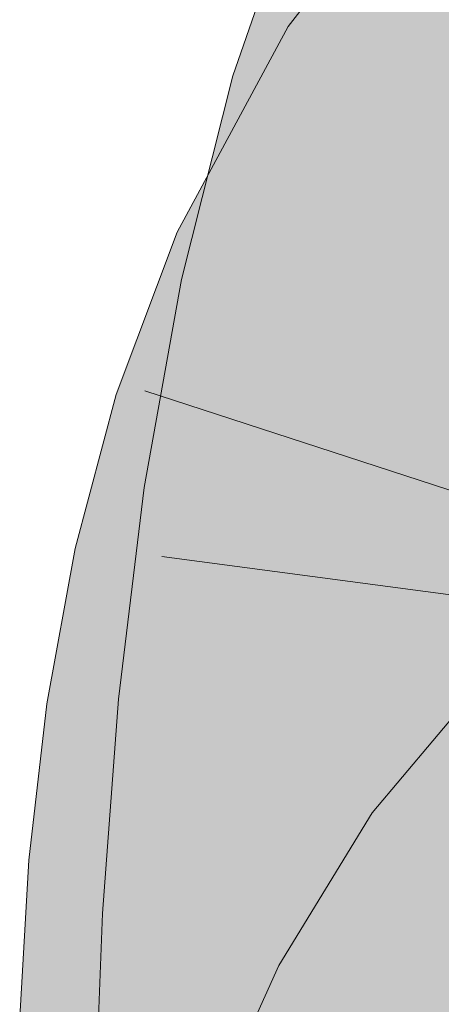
# Model space of a CAD drawing. Extents: x -420 to 300, y 62 to 1162.
# Tile 111 of 256: x 194.209 to 194.331, y 723.578 to 723.863. Entities that reach past the tile are written whole.
import ezdxf

# ---------------------------------------------------------------- set-up
doc = ezdxf.new("R2010")
doc.units = 0
doc.layers.get('0').update_dxf_attribs({"lineweight": 35})
doc.layers.add('E_Leerrohr 25-A06G9FCX8I', color=7, linetype='Continuous', lineweight=9, true_color=0xff8000)
doc.layers.add('E_Leerrohr 25-Shading', color=7, linetype='Continuous', lineweight=9, true_color=0xff8000)

# ---------------------------------------------------------------- blocks, each defined once
blk = doc.blocks.new('Shading-A06G9EZD8I', base_point=(169.78319, 721.9892))
at = {"layer": 'E_Leerrohr 25-Shading', "color": 43, "true_color": 0xd7ab7f}
for points in [[(194.33403, 723.86285), (194.35637, 723.89172), (194.28639, 723.8609), (194.3293, 723.91638)], [(194.31801, 723.89307), (194.29016, 723.90411), (194.28676, 723.84186), (194.27043, 723.84668)], [(194.30554, 723.8363), (194.32417, 723.89056), (194.28676, 723.84186), (194.31801, 723.89307)], [(194.33403, 723.86285), (194.28639, 723.8609), (194.30814, 723.84686)], [(194.31714, 723.841), (194.33403, 723.86285), (194.30814, 723.84686)], [(194.25948, 723.79889), (194.30814, 723.84686), (194.28357, 723.85565), (194.28639, 723.8609)], [(194.28357, 723.85565), (194.25427, 723.80133), (194.25818, 723.7995)], [(194.25948, 723.79889), (194.28357, 723.85565), (194.25818, 723.7995)], [(194.26189, 723.79779), (194.30814, 723.84686), (194.26567, 723.80499)], [(194.26189, 723.79779), (194.28746, 723.78589), (194.30814, 723.84686), (194.31714, 723.841)], [(194.26955, 723.84314), (194.28676, 723.84186), (194.27043, 723.84668)], [(194.26595, 723.81671), (194.26955, 723.84314), (194.26314, 723.81775)], [(194.26616, 723.81659), (194.26955, 723.84314), (194.26595, 723.81665)], [(194.26955, 723.84314), (194.26616, 723.81659), (194.28676, 723.84186), (194.27431, 723.81354)], [(194.27576, 723.81293), (194.28676, 723.84186), (194.27431, 723.81348)], [(194.28676, 723.84186), (194.27576, 723.81293), (194.30554, 723.8363), (194.29758, 723.80475)], [(194.26181, 723.78632), (194.26595, 723.81671), (194.25554, 723.78766), (194.26314, 723.81775)], [(194.26181, 723.78632), (194.26228, 723.78619), (194.26595, 723.81665), (194.26616, 723.81659)], [(194.26616, 723.81659), (194.26228, 723.78619), (194.27431, 723.81354)], [(194.26779, 723.79871), (194.26532, 723.78552), (194.27431, 723.81348), (194.27576, 723.81293)], [(194.27576, 723.81293), (194.26532, 723.78552), (194.29758, 723.80475), (194.29134, 723.77997)], [(194.25948, 723.79889), (194.26189, 723.79779), (194.26567, 723.80499)], [(194.25948, 723.79889), (194.25427, 723.80133), (194.24564, 723.77832)], [(194.24564, 723.77832), (194.2524, 723.76917), (194.25948, 723.79889), (194.26189, 723.79779)], [(194.26228, 723.78619), (194.26532, 723.78552), (194.26779, 723.79871)], [(194.2524, 723.76917), (194.27151, 723.74329), (194.26189, 723.79779), (194.28746, 723.78589)], [(194.26228, 723.78619), (194.25554, 723.78766), (194.24564, 723.73248)], [(194.24564, 723.73248), (194.25937, 723.72839), (194.26228, 723.78619), (194.26532, 723.78552)], [(194.25937, 723.72839), (194.28093, 723.72198), (194.26532, 723.78552), (194.29134, 723.77997)], [(194.2366, 723.75433), (194.24643, 723.75122), (194.24564, 723.77832), (194.2524, 723.76917)], [(194.24643, 723.75122), (194.27151, 723.74329), (194.2524, 723.76917)], [(194.22475, 723.70978), (194.23961, 723.7179), (194.2366, 723.75433), (194.24643, 723.75122)], [(194.23961, 723.7179), (194.26903, 723.73395), (194.24643, 723.75122), (194.27151, 723.74329)], [(194.25468, 723.70312), (194.26903, 723.73395), (194.23737, 723.70697), (194.23961, 723.7179)], [(194.25798, 723.70239), (194.26048, 723.70178), (194.26562, 723.72662), (194.26903, 723.73395)], [(194.24472, 723.72742), (194.25903, 723.72522), (194.24564, 723.73248), (194.25937, 723.72839)], [(194.25903, 723.72522), (194.24472, 723.72742), (194.25679, 723.66425), (194.23726, 723.66614)], [(194.25903, 723.72522), (194.28093, 723.72198), (194.25937, 723.72839)], [(194.25468, 723.70312), (194.25798, 723.70239), (194.26562, 723.72662)], [(194.2737, 723.6626), (194.28093, 723.72198), (194.25679, 723.66425), (194.25903, 723.72522)], [(194.23961, 723.7179), (194.22475, 723.70978), (194.23737, 723.70697)], [(194.25468, 723.70312), (194.22475, 723.70978), (194.24147, 723.66113), (194.21654, 723.66479)], [(194.25276, 723.65948), (194.26048, 723.70178), (194.24147, 723.66113), (194.25468, 723.70312)], [(194.37177, 723.64905), (194.34554, 723.67456), (194.34052, 723.61182), (194.31076, 723.63318)], [(194.24147, 723.66113), (194.21654, 723.66479), (194.23297, 723.61768), (194.21136, 723.61951)], [(194.25679, 723.66425), (194.23726, 723.66614), (194.25787, 723.60266), (194.2326, 723.60406)], [(194.26917, 723.60205), (194.2737, 723.6626), (194.25787, 723.60266), (194.25679, 723.66425)], [(194.24785, 723.61639), (194.25276, 723.65948), (194.23297, 723.61768), (194.24147, 723.66113)], [(194.33403, 723.6012), (194.34052, 723.61182), (194.28371, 723.58899), (194.31076, 723.63318)], [(194.23297, 723.61768), (194.21136, 723.61951), (194.2285, 723.5733), (194.20869, 723.57397)], [(194.24529, 723.57269), (194.24785, 723.61639), (194.2285, 723.5733), (194.23297, 723.61768)], [(194.23024, 723.54065), (194.25905, 723.5835), (194.2326, 723.60406), (194.25787, 723.60266)], [(194.25905, 723.5835), (194.26903, 723.59833), (194.25787, 723.60266), (194.26917, 723.60205)], [(194.33403, 723.6012), (194.28371, 723.58899), (194.30557, 723.57721)], [(194.31595, 723.57166), (194.33403, 723.6012), (194.30557, 723.57721)], [(194.2653, 723.54004), (194.26903, 723.59833), (194.2617, 723.5401), (194.25905, 723.5835)], [(194.26685, 723.54004), (194.26903, 723.59833), (194.2653, 723.54004)], [(194.30557, 723.57721), (194.28371, 723.58899), (194.28098, 723.54736), (194.26733, 723.55267)], [(194.25865, 723.58289), (194.23024, 723.54065), (194.26031, 723.54016)], [(194.2617, 723.5401), (194.25905, 723.5835), (194.26031, 723.54016), (194.25865, 723.58289)]]:
    blk.add_solid(points, dxfattribs=at)
at = {"layer": 'E_Leerrohr 25-Shading', "color": 31, "true_color": 0xfabd7f}
for points in [[(194.30554, 723.8363), (194.3065, 723.836), (194.32417, 723.89056), (194.32565, 723.88605)], [(194.3065, 723.836), (194.34578, 723.8244), (194.32565, 723.88605)], [(194.32565, 723.88605), (194.34578, 723.8244), (194.34195, 723.88348), (194.34901, 723.85162)], [(194.34956, 723.82001), (194.34985, 723.82104), (194.31714, 723.841), (194.33403, 723.86285)], [(194.34296, 723.78735), (194.34956, 723.82001), (194.29758, 723.80469), (194.31714, 723.841)], [(194.315, 723.8335), (194.30554, 723.8363), (194.29758, 723.80475)], [(194.34158, 723.76917), (194.34578, 723.8244), (194.29758, 723.80475), (194.315, 723.8335)], [(194.33792, 723.76239), (194.34296, 723.78735), (194.28746, 723.78589), (194.29758, 723.80469)], [(194.34158, 723.76917), (194.29758, 723.80475), (194.29134, 723.77997)], [(194.33792, 723.76239), (194.28746, 723.78589), (194.33287, 723.72394), (194.27151, 723.74329)], [(194.34158, 723.76917), (194.29134, 723.77997), (194.33926, 723.71326), (194.28093, 723.72198)], [(194.32976, 723.6864), (194.33287, 723.72394), (194.26903, 723.73395), (194.27151, 723.74329)], [(194.26903, 723.73395), (194.26048, 723.70178), (194.27533, 723.69849)], [(194.32976, 723.6864), (194.26903, 723.73395), (194.27533, 723.69849)], [(194.33926, 723.71326), (194.28093, 723.72198), (194.33852, 723.65625), (194.2737, 723.6626)], [(194.32976, 723.6864), (194.33549, 723.68512), (194.33287, 723.72394), (194.33936, 723.72186)], [(194.26048, 723.70178), (194.25276, 723.65948), (194.27628, 723.69086), (194.28073, 723.65533)], [(194.27533, 723.69849), (194.26048, 723.70178), (194.27628, 723.69086)], [(194.32976, 723.6864), (194.27533, 723.69849), (194.32841, 723.65479), (194.27628, 723.69086)], [(194.28073, 723.65533), (194.32814, 723.64838), (194.27628, 723.69086), (194.32841, 723.65479)], [(194.32976, 723.6864), (194.32841, 723.65479), (194.33549, 723.68512), (194.33424, 723.66577)], [(194.33424, 723.66577), (194.32841, 723.65479), (194.33331, 723.65137)], [(194.33852, 723.65625), (194.2737, 723.6626), (194.3391, 723.59814), (194.26917, 723.60205)], [(194.25258, 723.65784), (194.28204, 723.63892), (194.25276, 723.65948), (194.28073, 723.65533)], [(194.25258, 723.65784), (194.24785, 723.61639), (194.25587, 723.61572)], [(194.25587, 723.61572), (194.28409, 723.61328), (194.25258, 723.65784), (194.28204, 723.63892)], [(194.28204, 723.63892), (194.32779, 723.60956), (194.28073, 723.65533), (194.32814, 723.64838)], [(194.32841, 723.65479), (194.32814, 723.64838), (194.33331, 723.65137), (194.33307, 723.64764)], [(194.32779, 723.60956), (194.33186, 723.60919), (194.32814, 723.64838), (194.33307, 723.64764)], [(194.28409, 723.61328), (194.32779, 723.60956), (194.28204, 723.63892)], [(194.25587, 723.61572), (194.24785, 723.61639), (194.2588, 723.5722), (194.24529, 723.57269)], [(194.2588, 723.5722), (194.28584, 723.57123), (194.25587, 723.61572), (194.28409, 723.61328)], [(194.28409, 723.61328), (194.28468, 723.59894), (194.32779, 723.60956), (194.32809, 723.59235)], [(194.32851, 723.5697), (194.33171, 723.56958), (194.32779, 723.60956), (194.33186, 723.60919)], [(194.34081, 723.53888), (194.3391, 723.59814), (194.26903, 723.59833), (194.26917, 723.60205)], [(194.28468, 723.59894), (194.28584, 723.57123), (194.32809, 723.59235), (194.32851, 723.5697)], [(194.33403, 723.6012), (194.31595, 723.57166), (194.35008, 723.55328)], [(194.26903, 723.59833), (194.26685, 723.54004), (194.27057, 723.53998)], [(194.34081, 723.53888), (194.26903, 723.59833), (194.27057, 723.53998)]]:
    blk.add_solid(points, dxfattribs=at)
blk = doc.blocks.new('Referenz-A06G9FCZ8I')
at = {"layer": 'E_Leerrohr 25-A06G9FCX8I', "linetype": 'Continuous', "ltscale": 0.13}
for p, q in [((194.3293, 723.91637), (194.2864, 723.8609)), ((194.29016, 723.90414), (194.27043, 723.84666)), ((194.2864, 723.8609), (194.25428, 723.80133)), ((194.27043, 723.84666), (194.25554, 723.78764)), ((194.25428, 723.80133), (194.23661, 723.75432)), ((194.25554, 723.78764), (194.24472, 723.72739)), ((194.23661, 723.75432), (194.22474, 723.70976)), ((194.24495, 723.75542), (194.46836, 723.68253)), ((194.24472, 723.72739), (194.23726, 723.66613)), ((194.22474, 723.70976), (194.21654, 723.66479)), ((194.24981, 723.70745), (194.48274, 723.67634)), ((194.34553, 723.67458), (194.31076, 723.63317)), ((194.21654, 723.66479), (194.21137, 723.61951)), ((194.23726, 723.66613), (194.23261, 723.60407)), ((194.31076, 723.63317), (194.28371, 723.58898)), ((194.21137, 723.61951), (194.20869, 723.57399)), ((194.23261, 723.60407), (194.23024, 723.54063)), ((194.28371, 723.58898), (194.26734, 723.55265))]:
    blk.add_line(p, q, dxfattribs=at)

msp = doc.modelspace()

# ---------------------------------------------------------------- block references
at = {"color": 8, "lineweight": 25, "ltscale": 0.25, "true_color": 0x808080}
msp.add_blockref('Referenz-A06G9FCZ8I', (0, 0), dxfattribs=at)
msp.add_blockref('Shading-A06G9EZD8I', (169.78319, 721.9892))

doc.saveas('drawing.dxf')
